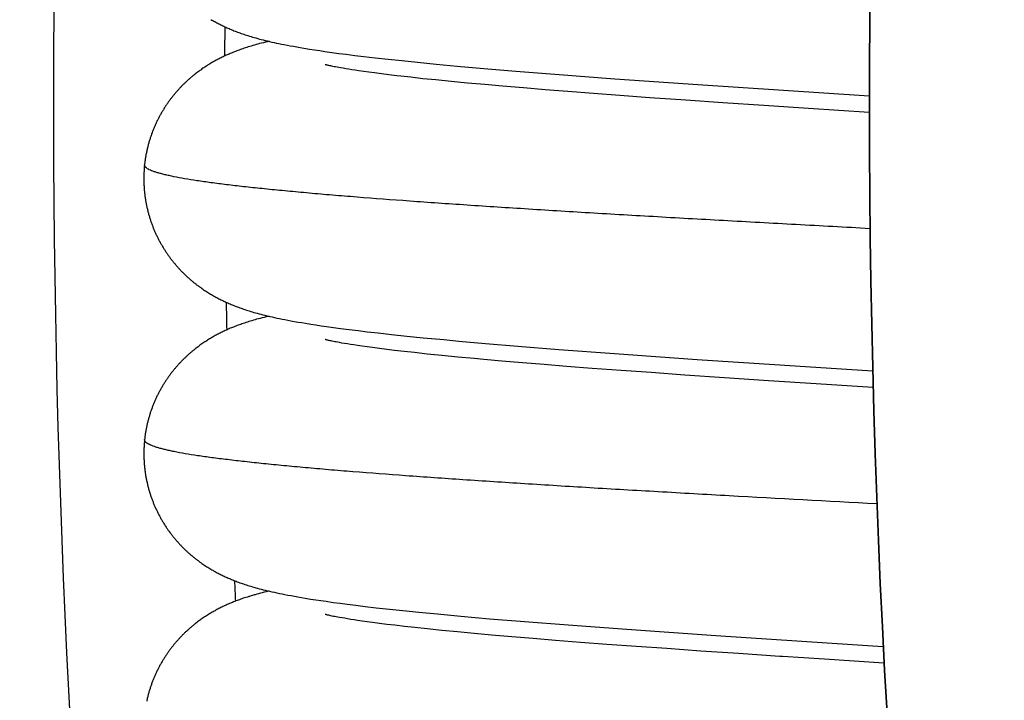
# Model space of a CAD drawing. Header units: millimetres. Extents: x 0 to 210, y 0 to 297.
# Tile 10 of 88: x 65.104 to 66.251, y 157.694 to 158.486. Entities that reach past the tile are written whole.
import ezdxf
from ezdxf.enums import TextEntityAlignment as Align

# ---------------------------------------------------------------- set-up
doc = ezdxf.new("R2010")
doc.units = ezdxf.units.MM
doc.header["$LTSCALE"] = 19.36
doc.layers.get('0').update_dxf_attribs({"linetype": 'CONTINUOUS'})
doc.layers.add('Z_DIM_2D', color=7, linetype='CONTINUOUS')
doc.styles.add('TEXTSTYLE_3', font='helveticaneueltw1g-ltcn.otf')
doc.styles.add('TEXTSTYLE_4', font='gdt', dxfattribs={"width": 0.7})
doc.dimstyles.new('DIMSTYLE_1', dxfattribs={"dimtxt": 2.1, "dimasz": 3.5, "dimexe": 1.5, "dimexo": 0, "dimtad": 1, "dimlfac": 5, "dimdsep": 46, "dimtxsty": 'TEXTSTYLE_3', "dimblk": '_FILLED', "dimblk1": '_FILLED', "dimblk2": '_FILLED', "dimcen": 0.09, "dimclrt": 5, "dimazin": 2, "dimtp": 0.3, "dimtm": 0.3, "dimtfac": 1, "dimtofl": 0, "dimtmove": 0, "dimatfit": 1, "dimldrblk": '_FILLED', "dimfxl": 0, "dimtolj": 1, "dimarcsym": 0})
doc.dimstyles.new('DIMSTYLE_2', dxfattribs={"dimtxt": 2.1, "dimasz": 3.5, "dimexe": 1.5, "dimexo": 0, "dimtad": 1, "dimlfac": 5, "dimdsep": 46, "dimtxsty": 'TEXTSTYLE_3', "dimblk": '_FILLED', "dimblk1": '_FILLED', "dimblk2": '_FILLED', "dimcen": 0.09, "dimclrt": 5, "dimazin": 2, "dimtp": 0.5, "dimtm": 0.5, "dimtfac": 1, "dimtofl": 0, "dimtmove": 0, "dimatfit": 1, "dimldrblk": '_FILLED', "dimfxl": 0, "dimtolj": 1, "dimarcsym": 0})

# ---------------------------------------------------------------- blocks, each defined once
blk = doc.blocks.new('_FILLED')
at = {"color": 0, "linetype": 'ByBlock'}
blk.add_solid([(0, 0), (-1, 0.125), (-1, -0.125)], dxfattribs=at)
blk = doc.blocks.new('*D2')
at = {"layer": 'Z_DIM_2D', "color": 2, "linetype": 'Continuous', "transparency": 16777216}
blk.add_line((74.1196, 163.4589), (61.6977, 178.6855), dxfattribs=at)
at = {"layer": 'Z_DIM_2D', "color": 2, "linetype": 'Continuous', "transparency": 16777216, "xscale": 3.5, "yscale": 3.5, "zscale": 3.5, "rotation": 309.2077408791}
blk.add_blockref('_FILLED', (74.1196, 163.4589), dxfattribs=at)
at = {"layer": 'Z_DIM_2D', "color": 5, "linetype": 'Continuous', "transparency": 16777216}
for s, style, p in [('n', 'TEXTSTYLE_4', (63.8745, 176.8478)), ('65.5', 'TEXTSTYLE_3', (66.9951, 173.0226))]:
    blk.add_text(s, height=2.1, rotation=-50.7923, dxfattribs=dict(at, style=style)).set_placement(p, align=Align.RIGHT)
blk = doc.blocks.new('*D3')
at = {"layer": 'Z_DIM_2D', "color": 2, "linetype": 'Continuous', "transparency": 16777216}
blk.add_line((65.5369, 168.6839), (54.9152, 177.2828), dxfattribs=at)
at = {"layer": 'Z_DIM_2D', "color": 2, "linetype": 'Continuous', "transparency": 16777216, "xscale": 3.5, "yscale": 3.5, "zscale": 3.5, "rotation": 321.0075964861}
blk.add_blockref('_FILLED', (65.5369, 168.6839), dxfattribs=at)
at = {"layer": 'Z_DIM_2D', "color": 5, "linetype": 'Continuous', "transparency": 16777216}
for s, style, p in [('n', 'TEXTSTYLE_4', (57.4218, 175.929)), ('163.7', 'TEXTSTYLE_3', (62.3549, 171.9353))]:
    blk.add_text(s, height=2.1, rotation=-38.9924, dxfattribs=dict(at, style=style)).set_placement(p, align=Align.RIGHT)

msp = doc.modelspace()

# ---------------------------------------------------------------- linework, layer by layer
at = {"color": 7, "linetype": 'Continuous'}
for p, q in [((65.3264, 158.4866), (65.3275, 158.4859)), ((65.3275, 158.4859), (65.3286, 158.4853)), ((65.3286, 158.4853), (65.3298, 158.4846)), ((65.3298, 158.4846), (65.3309, 158.484)), ((65.3309, 158.484), (65.3321, 158.4834)), ((65.3321, 158.4834), (65.3332, 158.4828)), ((65.3332, 158.4828), (65.3344, 158.4821)), ((65.3344, 158.4821), (65.3355, 158.4815)), ((65.3355, 158.4815), (65.3367, 158.4809)), ((65.3367, 158.4809), (65.3378, 158.4804)), ((65.3378, 158.4804), (65.339, 158.4798)), ((65.339, 158.4798), (65.3402, 158.4792)), ((65.3402, 158.4792), (65.3414, 158.4786)), ((65.3414, 158.4786), (65.3426, 158.4781)), ((65.3426, 158.4781), (65.3438, 158.4775)), ((65.3438, 158.4775), (65.345, 158.477)), ((65.345, 158.477), (65.3462, 158.4764)), ((65.3462, 158.4764), (65.3475, 158.4759)), ((65.3475, 158.4759), (65.3488, 158.4753)), ((65.3488, 158.4753), (65.35, 158.4748)), ((65.352, 158.474), (65.3533, 158.4735)), ((65.3533, 158.4735), (65.3546, 158.4729)), ((65.3546, 158.4729), (65.356, 158.4724)), ((65.356, 158.4724), (65.3574, 158.4719)), ((65.3574, 158.4719), (65.3588, 158.4714)), ((65.3588, 158.4714), (65.3602, 158.4709)), ((65.3602, 158.4709), (65.3617, 158.4703)), ((65.3617, 158.4703), (65.3632, 158.4698)), ((65.3632, 158.4698), (65.3648, 158.4693)), ((65.3648, 158.4693), (65.3664, 158.4688)), ((65.3664, 158.4688), (65.368, 158.4682)), ((65.368, 158.4682), (65.3696, 158.4677)), ((65.3696, 158.4677), (65.3714, 158.4672)), ((65.3714, 158.4672), (65.3732, 158.4666)), ((65.3732, 158.4666), (65.375, 158.4661)), ((65.375, 158.4661), (65.3769, 158.4655)), ((65.3769, 158.4655), (65.3789, 158.465)), ((65.3789, 158.465), (65.3809, 158.4644)), ((65.3809, 158.4644), (65.383, 158.4638)), ((65.383, 158.4638), (65.3851, 158.4633)), ((65.3851, 158.4633), (65.3874, 158.4627)), ((65.3874, 158.4627), (65.3897, 158.4621)), ((65.3897, 158.4621), (65.3921, 158.4615)), ((65.3593, 158.451), (65.3579, 158.4505)), ((65.3607, 158.4515), (65.3593, 158.451)), ((65.3621, 158.452), (65.3607, 158.4515)), ((65.3636, 158.4525), (65.3621, 158.452)), ((65.3651, 158.453), (65.3636, 158.4525)), ((65.3667, 158.4535), (65.3651, 158.453)), ((65.3683, 158.454), (65.3667, 158.4535)), ((65.37, 158.4546), (65.3683, 158.454)), ((65.3717, 158.4551), (65.37, 158.4546)), ((65.3734, 158.4556), (65.3717, 158.4551)), ((65.3753, 158.4562), (65.3734, 158.4556)), ((65.3771, 158.4567), (65.3753, 158.4562)), ((65.3791, 158.4573), (65.3771, 158.4567)), ((65.3811, 158.4578), (65.3791, 158.4573)), ((65.3832, 158.4584), (65.3811, 158.4578)), ((65.3853, 158.4589), (65.3832, 158.4584)), ((65.3876, 158.4595), (65.3853, 158.4589)), ((65.3899, 158.4601), (65.3876, 158.4595)), ((65.3923, 158.4607), (65.3899, 158.4601)), ((65.3921, 158.4615), (65.3947, 158.4609)), ((65.3941, 158.4611), (65.3923, 158.4607)), ((65.3947, 158.4609), (65.3973, 158.4603)), ((65.3973, 158.4603), (65.4, 158.4597)), ((65.4, 158.4597), (65.4028, 158.4591)), ((65.4028, 158.4591), (65.4057, 158.4585)), ((65.4057, 158.4585), (65.4087, 158.4579)), ((65.4087, 158.4579), (65.4119, 158.4573)), ((65.4119, 158.4573), (65.4153, 158.4566)), ((65.4153, 158.4566), (65.4188, 158.4559)), ((65.4188, 158.4559), (65.4225, 158.4553)), ((65.4225, 158.4553), (65.4264, 158.4546)), ((65.4264, 158.4546), (65.4304, 158.4539)), ((65.4304, 158.4539), (65.4347, 158.4532)), ((65.4347, 158.4532), (65.4411, 158.4521)), ((65.4411, 158.4521), (65.4472, 158.4512)), ((65.4472, 158.4512), (65.4533, 158.4503)), ((65.3326, 158.4391), (65.3315, 158.4385)), ((65.3337, 158.4397), (65.3326, 158.4391)), ((65.3348, 158.4403), (65.3337, 158.4397)), ((65.336, 158.4409), (65.3348, 158.4403)), ((65.3371, 158.4414), (65.336, 158.4409)), ((65.3382, 158.442), (65.3371, 158.4414)), ((65.3394, 158.4426), (65.3382, 158.442)), ((65.3405, 158.4431), (65.3394, 158.4426)), ((65.3417, 158.4437), (65.3405, 158.4431)), ((65.3428, 158.4442), (65.3417, 158.4437)), ((65.344, 158.4448), (65.3428, 158.4442)), ((65.3452, 158.4453), (65.344, 158.4448)), ((65.3464, 158.4458), (65.3452, 158.4453)), ((65.3476, 158.4463), (65.3464, 158.4458)), ((65.3488, 158.4469), (65.3476, 158.4463)), ((65.35, 158.4474), (65.3488, 158.4469)), ((65.3513, 158.4479), (65.35, 158.4474)), ((65.3526, 158.4484), (65.3513, 158.4479)), ((65.3539, 158.4489), (65.3526, 158.4484)), ((65.3552, 158.4494), (65.3539, 158.4489)), ((65.3565, 158.4499), (65.3552, 158.4494)), ((65.3579, 158.4505), (65.3565, 158.4499)), ((65.4533, 158.4503), (65.4593, 158.4494)), ((65.4593, 158.4494), (65.4674, 158.4482)), ((65.4674, 158.4482), (65.4755, 158.4471)), ((65.4755, 158.4471), (65.4838, 158.4461)), ((65.4838, 158.4461), (65.4942, 158.4447)), ((65.4942, 158.4447), (65.5047, 158.4435)), ((65.5047, 158.4435), (65.5176, 158.442)), ((65.5176, 158.442), (65.5329, 158.4403)), ((65.5329, 158.4403), (65.5487, 158.4386)), ((65.3149, 158.4281), (65.3137, 158.4273)), ((65.316, 158.4289), (65.3149, 158.4281)), ((65.3171, 158.4297), (65.316, 158.4289)), ((65.3182, 158.4304), (65.3171, 158.4297)), ((65.3193, 158.4312), (65.3182, 158.4304)), ((65.3204, 158.4319), (65.3193, 158.4312)), ((65.3215, 158.4326), (65.3204, 158.4319)), ((65.3226, 158.4333), (65.3215, 158.4326)), ((65.3238, 158.434), (65.3226, 158.4333)), ((65.3249, 158.4347), (65.3238, 158.434)), ((65.326, 158.4354), (65.3249, 158.4347)), ((65.3271, 158.436), (65.326, 158.4354)), ((65.3282, 158.4367), (65.3271, 158.436)), ((65.3293, 158.4373), (65.3282, 158.4367)), ((65.3304, 158.4379), (65.3293, 158.4373)), ((65.3315, 158.4385), (65.3304, 158.4379)), ((65.4597, 158.4339), (65.4596, 158.4339)), ((65.46, 158.4338), (65.4597, 158.4339)), ((65.4603, 158.4337), (65.46, 158.4338)), ((65.4615, 158.4334), (65.4609, 158.4336)), ((65.4622, 158.4333), (65.4615, 158.4334)), ((65.4629, 158.4331), (65.4622, 158.4333)), ((65.4638, 158.4329), (65.4629, 158.4331)), ((65.4648, 158.4327), (65.4638, 158.4329)), ((65.466, 158.4324), (65.4648, 158.4327)), ((65.4672, 158.4321), (65.466, 158.4324)), ((65.4686, 158.4319), (65.4672, 158.4321)), ((65.4701, 158.4316), (65.4686, 158.4319)), ((65.4717, 158.4313), (65.4701, 158.4316)), ((65.4735, 158.4309), (65.4717, 158.4313)), ((65.4754, 158.4306), (65.4735, 158.4309)), ((65.4774, 158.4302), (65.4754, 158.4306)), ((65.4804, 158.4297), (65.4774, 158.4302)), ((65.4835, 158.4292), (65.4804, 158.4297)), ((65.487, 158.4286), (65.4835, 158.4292)), ((65.4907, 158.428), (65.487, 158.4286)), ((65.4946, 158.4274), (65.4907, 158.428)), ((65.5487, 158.4386), (65.5672, 158.4367)), ((65.5672, 158.4367), (65.5886, 158.4346)), ((65.5886, 158.4346), (65.6133, 158.4323)), ((65.6133, 158.4323), (65.6442, 158.4296)), ((65.6442, 158.4296), (65.6817, 158.4265)), ((65.3104, 158.4248), (65.3092, 158.424)), ((65.3115, 158.4257), (65.3104, 158.4248)), ((65.3126, 158.4265), (65.3115, 158.4257)), ((65.3137, 158.4273), (65.3126, 158.4265)), ((65.4988, 158.4268), (65.4946, 158.4274)), ((65.5044, 158.426), (65.4988, 158.4268)), ((65.5104, 158.4251), (65.5044, 158.426)), ((65.5168, 158.4243), (65.5104, 158.4251)), ((65.525, 158.4232), (65.5168, 158.4243)), ((65.5337, 158.4221), (65.525, 158.4232)), ((65.5429, 158.421), (65.5337, 158.4221)), ((65.5477, 158.4205), (65.5429, 158.421)), ((65.5593, 158.4192), (65.5477, 158.4205)), ((65.5734, 158.4176), (65.5593, 158.4192)), ((65.5885, 158.4161), (65.5734, 158.4176)), ((65.6064, 158.4143), (65.5885, 158.4161)), ((65.6817, 158.4265), (65.732, 158.4225)), ((65.732, 158.4225), (65.797, 158.4176)), ((65.797, 158.4176), (65.8937, 158.4108)), ((65.6254, 158.4125), (65.6064, 158.4143)), ((65.6453, 158.4107), (65.6254, 158.4125)), ((65.6662, 158.4088), (65.6453, 158.4107)), ((65.6904, 158.4068), (65.6662, 158.4088)), ((65.7157, 158.4047), (65.6904, 158.4068)), ((65.742, 158.4026), (65.7157, 158.4047)), ((65.8937, 158.4108), (66.0931, 158.3978)), ((65.772, 158.4003), (65.742, 158.4026)), ((65.8029, 158.398), (65.772, 158.4003)), ((65.8376, 158.3955), (65.8029, 158.398)), ((65.8795, 158.3925), (65.8376, 158.3955)), ((65.9228, 158.3895), (65.8795, 158.3925)), ((65.9704, 158.3863), (65.9228, 158.3895)), ((66.0223, 158.3829), (65.9704, 158.3863)), ((66.0931, 158.3784), (66.0223, 158.3829)), ((65.3133, 158.1752), (65.3145, 158.1744)), ((65.3145, 158.1744), (65.3156, 158.1736)), ((65.3156, 158.1736), (65.3167, 158.1728)), ((65.3167, 158.1728), (65.3179, 158.172)), ((65.3179, 158.172), (65.319, 158.1712)), ((65.319, 158.1712), (65.3202, 158.1705)), ((65.3202, 158.1705), (65.3213, 158.1697)), ((65.3213, 158.1697), (65.3224, 158.169)), ((65.3224, 158.169), (65.3236, 158.1683)), ((65.3236, 158.1683), (65.3247, 158.1676)), ((65.3247, 158.1676), (65.3258, 158.1669)), ((65.3258, 158.1669), (65.327, 158.1663)), ((65.327, 158.1663), (65.3281, 158.1656)), ((65.3281, 158.1656), (65.3293, 158.1649)), ((65.331, 158.164), (65.3321, 158.1633)), ((65.3321, 158.1633), (65.3333, 158.1627)), ((65.3333, 158.1627), (65.3344, 158.1621)), ((65.3344, 158.1621), (65.3356, 158.1615)), ((65.3356, 158.1615), (65.3367, 158.1609)), ((65.3367, 158.1609), (65.3379, 158.1603)), ((65.3379, 158.1603), (65.3391, 158.1598)), ((65.3391, 158.1598), (65.3402, 158.1592)), ((65.3402, 158.1592), (65.3414, 158.1586)), ((65.3414, 158.1586), (65.3426, 158.1581)), ((65.3426, 158.1581), (65.3438, 158.1575)), ((65.3438, 158.1575), (65.345, 158.157)), ((65.345, 158.157), (65.3462, 158.1565)), ((65.3462, 158.1565), (65.3474, 158.1559)), ((65.3474, 158.1559), (65.3487, 158.1554)), ((65.3487, 158.1554), (65.35, 158.1548)), ((65.35, 158.1548), (65.3512, 158.1543)), ((65.3512, 158.1543), (65.3525, 158.1538)), ((65.3525, 158.1538), (65.3538, 158.1533)), ((65.3538, 158.1533), (65.3552, 158.1528)), ((65.3572, 158.152), (65.3586, 158.1515)), ((65.3586, 158.1515), (65.36, 158.1509)), ((65.36, 158.1509), (65.3615, 158.1504)), ((65.3615, 158.1504), (65.363, 158.1499)), ((65.363, 158.1499), (65.3645, 158.1494)), ((65.3645, 158.1494), (65.3661, 158.1489)), ((65.3661, 158.1489), (65.3677, 158.1483)), ((65.3677, 158.1483), (65.3693, 158.1478)), ((65.3693, 158.1478), (65.371, 158.1473)), ((65.371, 158.1473), (65.3728, 158.1467)), ((65.3728, 158.1467), (65.3746, 158.1462)), ((65.3746, 158.1462), (65.3765, 158.1456)), ((65.3765, 158.1456), (65.3784, 158.1451)), ((65.3784, 158.1451), (65.3804, 158.1445)), ((65.3804, 158.1445), (65.3825, 158.144)), ((65.3825, 158.144), (65.3846, 158.1434)), ((65.3846, 158.1434), (65.3868, 158.1429)), ((65.3868, 158.1429), (65.3891, 158.1423)), ((65.3891, 158.1423), (65.3915, 158.1417)), ((65.3915, 158.1417), (65.3939, 158.1411)), ((65.3555, 158.1296), (65.3542, 158.129)), ((65.3569, 158.1301), (65.3555, 158.1296)), ((65.3583, 158.1306), (65.3569, 158.1301)), ((65.3597, 158.1311), (65.3583, 158.1306)), ((65.3611, 158.1316), (65.3597, 158.1311)), ((65.3626, 158.1321), (65.3611, 158.1316)), ((65.3641, 158.1327), (65.3626, 158.1321)), ((65.3656, 158.1332), (65.3641, 158.1327)), ((65.3672, 158.1337), (65.3656, 158.1332)), ((65.3689, 158.1342), (65.3672, 158.1337)), ((65.3706, 158.1348), (65.3689, 158.1342)), ((65.3723, 158.1353), (65.3706, 158.1348)), ((65.3741, 158.1358), (65.3723, 158.1353)), ((65.3759, 158.1364), (65.3741, 158.1358)), ((65.3778, 158.1369), (65.3759, 158.1364)), ((65.3797, 158.1375), (65.3778, 158.1369)), ((65.3818, 158.138), (65.3797, 158.1375)), ((65.3839, 158.1386), (65.3818, 158.138)), ((65.386, 158.1391), (65.3839, 158.1386)), ((65.3883, 158.1397), (65.386, 158.1391)), ((65.3906, 158.1403), (65.3883, 158.1397)), ((65.3978, 158.1402), (65.4005, 158.1396)), ((65.4005, 158.1396), (65.4033, 158.139)), ((65.4033, 158.139), (65.4063, 158.1384)), ((65.4063, 158.1384), (65.4093, 158.1378)), ((65.4093, 158.1378), (65.4125, 158.1371)), ((65.4125, 158.1371), (65.4159, 158.1365)), ((65.4159, 158.1365), (65.4195, 158.1358)), ((65.4195, 158.1358), (65.4235, 158.1351)), ((65.4235, 158.1351), (65.4279, 158.1343)), ((65.4279, 158.1343), (65.4323, 158.1336)), ((65.4323, 158.1336), (65.4365, 158.1329)), ((65.4365, 158.1329), (65.4427, 158.1319)), ((65.4427, 158.1319), (65.4488, 158.1309)), ((65.4488, 158.1309), (65.4549, 158.13)), ((65.4549, 158.13), (65.461, 158.1291)), ((65.3315, 158.1185), (65.3303, 158.1179)), ((65.3326, 158.1191), (65.3315, 158.1185)), ((65.3337, 158.1197), (65.3326, 158.1191)), ((65.3349, 158.1203), (65.3337, 158.1197)), ((65.336, 158.1209), (65.3349, 158.1203)), ((65.3371, 158.1215), (65.336, 158.1209)), ((65.3383, 158.122), (65.3371, 158.1215)), ((65.3394, 158.1226), (65.3383, 158.122)), ((65.3406, 158.1232), (65.3394, 158.1226)), ((65.3418, 158.1237), (65.3406, 158.1232)), ((65.343, 158.1243), (65.3418, 158.1237)), ((65.3441, 158.1248), (65.343, 158.1243)), ((65.3454, 158.1254), (65.3441, 158.1248)), ((65.3466, 158.1259), (65.3454, 158.1254)), ((65.3478, 158.1264), (65.3466, 158.1259)), ((65.349, 158.127), (65.3478, 158.1264)), ((65.3503, 158.1275), (65.349, 158.127)), ((65.3516, 158.128), (65.3503, 158.1275)), ((65.3529, 158.1285), (65.3516, 158.128)), ((65.3542, 158.129), (65.3529, 158.1285)), ((65.461, 158.1291), (65.4691, 158.128)), ((65.4691, 158.128), (65.4772, 158.1269)), ((65.4772, 158.1269), (65.4875, 158.1256)), ((65.4875, 158.1256), (65.4979, 158.1243)), ((65.4979, 158.1243), (65.5084, 158.123)), ((65.5084, 158.123), (65.5213, 158.1216)), ((65.5213, 158.1216), (65.5367, 158.1199)), ((65.5367, 158.1199), (65.5548, 158.118)), ((65.5548, 158.118), (65.5736, 158.1161)), ((65.3126, 158.1065), (65.3115, 158.1056)), ((65.3137, 158.1073), (65.3126, 158.1065)), ((65.3148, 158.1081), (65.3137, 158.1073)), ((65.3159, 158.1088), (65.3148, 158.1081)), ((65.317, 158.1096), (65.3159, 158.1088)), ((65.3182, 158.1104), (65.317, 158.1096)), ((65.3193, 158.1111), (65.3182, 158.1104)), ((65.3204, 158.1118), (65.3193, 158.1111)), ((65.3215, 158.1126), (65.3204, 158.1118)), ((65.3226, 158.1133), (65.3215, 158.1126)), ((65.3237, 158.1139), (65.3226, 158.1133)), ((65.3248, 158.1146), (65.3237, 158.1139)), ((65.3259, 158.1153), (65.3248, 158.1146)), ((65.327, 158.116), (65.3259, 158.1153)), ((65.3281, 158.1166), (65.327, 158.116)), ((65.3292, 158.1172), (65.3281, 158.1166)), ((65.3303, 158.1179), (65.3292, 158.1172)), ((65.4596, 158.1139), (65.4595, 158.1139)), ((65.4597, 158.1139), (65.4596, 158.1139)), ((65.4598, 158.1138), (65.4597, 158.1139)), ((65.4599, 158.1138), (65.4598, 158.1138)), ((65.4603, 158.1137), (65.4599, 158.1138)), ((65.4607, 158.1136), (65.4603, 158.1137)), ((65.4612, 158.1135), (65.4607, 158.1136)), ((65.4618, 158.1133), (65.4612, 158.1135)), ((65.4625, 158.1132), (65.4618, 158.1133)), ((65.4633, 158.113), (65.4625, 158.1132)), ((65.4642, 158.1128), (65.4633, 158.113)), ((65.4653, 158.1125), (65.4642, 158.1128)), ((65.4665, 158.1123), (65.4653, 158.1125)), ((65.4677, 158.112), (65.4665, 158.1123)), ((65.4692, 158.1117), (65.4677, 158.112)), ((65.4707, 158.1114), (65.4692, 158.1117)), ((65.4724, 158.1111), (65.4707, 158.1114)), ((65.4742, 158.1108), (65.4724, 158.1111)), ((65.4762, 158.1104), (65.4742, 158.1108)), ((65.479, 158.1099), (65.4762, 158.1104)), ((65.4821, 158.1094), (65.479, 158.1099)), ((65.4855, 158.1088), (65.4821, 158.1094)), ((65.4891, 158.1083), (65.4855, 158.1088)), ((65.4929, 158.1077), (65.4891, 158.1083)), ((65.497, 158.107), (65.4929, 158.1077)), ((65.5025, 158.1062), (65.497, 158.107)), ((65.5736, 158.1161), (65.5978, 158.1138)), ((65.5978, 158.1138), (65.6153, 158.1122)), ((65.6153, 158.1122), (65.6463, 158.1094)), ((65.6463, 158.1094), (65.6839, 158.1063)), ((65.3103, 158.1048), (65.3092, 158.1039)), ((65.3115, 158.1056), (65.3103, 158.1048)), ((65.5084, 158.1054), (65.5025, 158.1062)), ((65.5147, 158.1046), (65.5084, 158.1054)), ((65.5227, 158.1035), (65.5147, 158.1046)), ((65.5313, 158.1024), (65.5227, 158.1035)), ((65.5404, 158.1013), (65.5313, 158.1024)), ((65.5517, 158.1), (65.5404, 158.1013)), ((65.5637, 158.0987), (65.5517, 158.1)), ((65.5782, 158.0971), (65.5637, 158.0987)), ((65.5955, 158.0954), (65.5782, 158.0971)), ((65.6139, 158.0936), (65.5955, 158.0954)), ((65.6839, 158.1063), (65.7317, 158.1025)), ((65.7317, 158.1025), (65.7965, 158.0976)), ((65.7965, 158.0976), (65.8928, 158.0909)), ((65.6332, 158.0918), (65.6139, 158.0936)), ((65.6444, 158.0908), (65.6332, 158.0918)), ((65.6652, 158.0889), (65.6444, 158.0908)), ((65.6894, 158.0869), (65.6652, 158.0889)), ((65.7146, 158.0848), (65.6894, 158.0869)), ((65.7407, 158.0827), (65.7146, 158.0848)), ((65.8928, 158.0909), (66.0969, 158.0775)), ((65.7705, 158.0804), (65.7407, 158.0827)), ((65.8042, 158.0779), (65.7705, 158.0804)), ((65.8392, 158.0754), (65.8042, 158.0779)), ((65.8783, 158.0726), (65.8392, 158.0754)), ((65.9248, 158.0694), (65.8783, 158.0726)), ((65.9758, 158.066), (65.9248, 158.0694)), ((66.0314, 158.0623), (65.9758, 158.066)), ((66.0974, 158.0581), (66.0314, 158.0623)), ((65.3126, 157.8557), (65.3137, 157.8549)), ((65.3137, 157.8549), (65.3149, 157.8541)), ((65.3149, 157.8541), (65.316, 157.8533)), ((65.316, 157.8533), (65.3171, 157.8525)), ((65.3171, 157.8525), (65.3183, 157.8517)), ((65.3183, 157.8517), (65.3194, 157.851)), ((65.3194, 157.851), (65.3206, 157.8502)), ((65.3206, 157.8502), (65.3217, 157.8495)), ((65.3217, 157.8495), (65.3228, 157.8488)), ((65.3228, 157.8488), (65.324, 157.8481)), ((65.324, 157.8481), (65.3251, 157.8474)), ((65.3251, 157.8474), (65.3262, 157.8467)), ((65.3262, 157.8467), (65.3273, 157.846)), ((65.3273, 157.846), (65.3285, 157.8454)), ((65.3285, 157.8454), (65.3296, 157.8447)), ((65.3296, 157.8447), (65.3308, 157.8441)), ((65.3308, 157.8441), (65.3319, 157.8435)), ((65.3319, 157.8435), (65.333, 157.8429)), ((65.3348, 157.8419), (65.3359, 157.8413)), ((65.3359, 157.8413), (65.3371, 157.8407)), ((65.3371, 157.8407), (65.3383, 157.8402)), ((65.3383, 157.8402), (65.3394, 157.8396)), ((65.3394, 157.8396), (65.3406, 157.839)), ((65.3406, 157.839), (65.3418, 157.8384)), ((65.3418, 157.8384), (65.343, 157.8379)), ((65.343, 157.8379), (65.3442, 157.8373)), ((65.3442, 157.8373), (65.3454, 157.8368)), ((65.3454, 157.8368), (65.3467, 157.8362)), ((65.3467, 157.8362), (65.3479, 157.8357)), ((65.3479, 157.8357), (65.3492, 157.8352)), ((65.3492, 157.8352), (65.3505, 157.8346)), ((65.3505, 157.8346), (65.3518, 157.8341)), ((65.3518, 157.8341), (65.3531, 157.8336)), ((65.3531, 157.8336), (65.3544, 157.833)), ((65.3544, 157.833), (65.3558, 157.8325)), ((65.3558, 157.8325), (65.3571, 157.832)), ((65.3571, 157.832), (65.3586, 157.8315)), ((65.3586, 157.8315), (65.36, 157.8309)), ((65.36, 157.8309), (65.3615, 157.8304)), ((65.3615, 157.8304), (65.363, 157.8299)), ((65.363, 157.8299), (65.3645, 157.8294)), ((65.3645, 157.8294), (65.3661, 157.8288)), ((65.3661, 157.8288), (65.3677, 157.8283)), ((65.3677, 157.8283), (65.3694, 157.8278)), ((65.3694, 157.8278), (65.3711, 157.8273)), ((65.3711, 157.8273), (65.3729, 157.8267)), ((65.3729, 157.8267), (65.3747, 157.8262)), ((65.3747, 157.8262), (65.3766, 157.8256)), ((65.3766, 157.8256), (65.3786, 157.825)), ((65.3786, 157.825), (65.3807, 157.8245)), ((65.3807, 157.8245), (65.3828, 157.8239)), ((65.3828, 157.8239), (65.3851, 157.8233)), ((65.3851, 157.8233), (65.3874, 157.8227)), ((65.3884, 157.8197), (65.3862, 157.8192)), ((65.3874, 157.8227), (65.3898, 157.8221)), ((65.3908, 157.8203), (65.3884, 157.8197)), ((65.3898, 157.8221), (65.3923, 157.8215)), ((65.3923, 157.8215), (65.3948, 157.8209)), ((65.3948, 157.8209), (65.3975, 157.8203)), ((65.3975, 157.8203), (65.4003, 157.8197)), ((65.3529, 157.8086), (65.3517, 157.808)), ((65.3543, 157.8091), (65.3529, 157.8086)), ((65.3556, 157.8096), (65.3543, 157.8091)), ((65.3569, 157.8101), (65.3556, 157.8096)), ((65.3583, 157.8106), (65.3569, 157.8101)), ((65.3597, 157.8111), (65.3583, 157.8106)), ((65.3611, 157.8116), (65.3597, 157.8111)), ((65.3626, 157.8121), (65.3611, 157.8116)), ((65.3641, 157.8127), (65.3626, 157.8121)), ((65.3656, 157.8132), (65.3641, 157.8127)), ((65.3672, 157.8137), (65.3656, 157.8132)), ((65.3689, 157.8142), (65.3672, 157.8137)), ((65.3732, 157.8155), (65.3714, 157.815)), ((65.375, 157.8161), (65.3732, 157.8155)), ((65.3798, 157.8175), (65.3778, 157.8169)), ((65.3818, 157.818), (65.3798, 157.8175)), ((65.384, 157.8186), (65.3818, 157.818)), ((65.3862, 157.8192), (65.384, 157.8186)), ((65.4003, 157.8197), (65.4032, 157.819)), ((65.4032, 157.819), (65.4062, 157.8184)), ((65.4062, 157.8184), (65.4093, 157.8178)), ((65.4093, 157.8178), (65.4126, 157.8171)), ((65.4126, 157.8171), (65.4161, 157.8164)), ((65.4161, 157.8164), (65.4198, 157.8158)), ((65.4198, 157.8158), (65.4237, 157.8151)), ((65.4237, 157.8151), (65.4277, 157.8143)), ((65.4277, 157.8143), (65.4319, 157.8136)), ((65.4319, 157.8136), (65.4361, 157.8129)), ((65.4361, 157.8129), (65.4424, 157.8119)), ((65.4424, 157.8119), (65.4486, 157.811)), ((65.4486, 157.811), (65.4546, 157.8101)), ((65.4546, 157.8101), (65.4606, 157.8092)), ((65.4606, 157.8092), (65.4687, 157.808)), ((65.329, 157.7971), (65.3279, 157.7965)), ((65.3301, 157.7977), (65.329, 157.7971)), ((65.3312, 157.7983), (65.3301, 157.7977)), ((65.3323, 157.7989), (65.3312, 157.7983)), ((65.3334, 157.7995), (65.3323, 157.7989)), ((65.3345, 157.8001), (65.3334, 157.7995)), ((65.3357, 157.8007), (65.3345, 157.8001)), ((65.3368, 157.8013), (65.3357, 157.8007)), ((65.3379, 157.8019), (65.3368, 157.8013)), ((65.3391, 157.8024), (65.3379, 157.8019)), ((65.3402, 157.803), (65.3391, 157.8024)), ((65.3431, 157.8043), (65.3419, 157.8038)), ((65.3443, 157.8049), (65.3431, 157.8043)), ((65.3455, 157.8054), (65.3443, 157.8049)), ((65.3467, 157.8059), (65.3455, 157.8054)), ((65.3479, 157.8065), (65.3467, 157.8059)), ((65.3491, 157.807), (65.3479, 157.8065)), ((65.3504, 157.8075), (65.3491, 157.807)), ((65.3517, 157.808), (65.3504, 157.8075)), ((65.4687, 157.808), (65.4768, 157.807)), ((65.4768, 157.807), (65.485, 157.8059)), ((65.485, 157.8059), (65.4954, 157.8046)), ((65.4954, 157.8046), (65.506, 157.8033)), ((65.506, 157.8033), (65.5189, 157.8018)), ((65.5189, 157.8018), (65.5343, 157.8001)), ((65.5343, 157.8001), (65.5501, 157.7984)), ((65.5501, 157.7984), (65.5687, 157.7966)), ((65.3119, 157.786), (65.3108, 157.7852)), ((65.313, 157.7868), (65.3119, 157.786)), ((65.3141, 157.7876), (65.313, 157.7868)), ((65.3152, 157.7884), (65.3141, 157.7876)), ((65.3164, 157.7892), (65.3152, 157.7884)), ((65.3175, 157.7899), (65.3164, 157.7892)), ((65.3202, 157.7917), (65.3191, 157.791)), ((65.3213, 157.7924), (65.3202, 157.7917)), ((65.3224, 157.7931), (65.3213, 157.7924)), ((65.3235, 157.7938), (65.3224, 157.7931)), ((65.3246, 157.7945), (65.3235, 157.7938)), ((65.3257, 157.7952), (65.3246, 157.7945)), ((65.3268, 157.7958), (65.3257, 157.7952)), ((65.3279, 157.7965), (65.3268, 157.7958)), ((65.4596, 157.7939), (65.4595, 157.7939)), ((65.4598, 157.7939), (65.4596, 157.7939)), ((65.4601, 157.7938), (65.4598, 157.7939)), ((65.4605, 157.7937), (65.4601, 157.7938)), ((65.4609, 157.7936), (65.4605, 157.7937)), ((65.4615, 157.7934), (65.4609, 157.7936)), ((65.4622, 157.7932), (65.4615, 157.7934)), ((65.463, 157.7931), (65.4622, 157.7932)), ((65.4639, 157.7929), (65.463, 157.7931)), ((65.4649, 157.7926), (65.4639, 157.7929)), ((65.4661, 157.7924), (65.4649, 157.7926)), ((65.4673, 157.7921), (65.4661, 157.7924)), ((65.4708, 157.7914), (65.4692, 157.7917)), ((65.4725, 157.7911), (65.4708, 157.7914)), ((65.4743, 157.7908), (65.4725, 157.7911)), ((65.4763, 157.7904), (65.4743, 157.7908)), ((65.4792, 157.7899), (65.4763, 157.7904)), ((65.4823, 157.7894), (65.4792, 157.7899)), ((65.4856, 157.7888), (65.4823, 157.7894)), ((65.4892, 157.7882), (65.4856, 157.7888)), ((65.4931, 157.7876), (65.4892, 157.7882)), ((65.4972, 157.787), (65.4931, 157.7876)), ((65.5027, 157.7862), (65.4972, 157.787)), ((65.5085, 157.7854), (65.5027, 157.7862)), ((65.5148, 157.7845), (65.5085, 157.7854)), ((65.5687, 157.7966), (65.5902, 157.7945)), ((65.5902, 157.7945), (65.6175, 157.792)), ((65.6175, 157.792), (65.6511, 157.789)), ((65.6511, 157.789), (65.6916, 157.7857)), ((65.6916, 157.7857), (65.7424, 157.7817)), ((65.3097, 157.7843), (65.3086, 157.7834)), ((65.3108, 157.7852), (65.3097, 157.7843)), ((65.5229, 157.7835), (65.5148, 157.7845)), ((65.5315, 157.7824), (65.5229, 157.7835)), ((65.5406, 157.7813), (65.5315, 157.7824)), ((65.5519, 157.78), (65.5406, 157.7813)), ((65.5638, 157.7787), (65.5519, 157.78)), ((65.5782, 157.7771), (65.5638, 157.7787)), ((65.5954, 157.7754), (65.5782, 157.7771)), ((65.6137, 157.7736), (65.5954, 157.7754)), ((65.7424, 157.7817), (65.8107, 157.7766)), ((65.8107, 157.7766), (65.9146, 157.7694)), ((65.6331, 157.7718), (65.6137, 157.7736)), ((65.6534, 157.7699), (65.6331, 157.7718)), ((65.6771, 157.7679), (65.6534, 157.7699)), ((65.7018, 157.7658), (65.6771, 157.7679)), ((65.7276, 157.7637), (65.7018, 157.7658)), ((65.757, 157.7614), (65.7276, 157.7637)), ((65.9146, 157.7694), (66.1092, 157.7567)), ((65.7876, 157.7591), (65.757, 157.7614)), ((65.822, 157.7566), (65.7876, 157.7591)), ((65.8575, 157.7541), (65.822, 157.7566)), ((65.897, 157.7513), (65.8575, 157.7541)), ((65.9408, 157.7483), (65.897, 157.7513)), ((65.9889, 157.7451), (65.9408, 157.7483)), ((66.1103, 157.7373), (66.0412, 157.7417))]:
    msp.add_line(p, q, dxfattribs=at)
for points in [[(65.35, 158.4748), (65.3507, 158.4745), (65.352, 158.474)], [(65.4596, 158.4339), (65.4595, 158.4339), (65.4595, 158.4339)], [(65.4609, 158.4336), (65.4605, 158.4337), (65.4603, 158.4337)], [(65.3092, 158.424), (65.3087, 158.4235), (65.3081, 158.4231), (65.3075, 158.4226), (65.307, 158.4222), (65.3064, 158.4217), (65.3058, 158.4213), (65.3052, 158.4208), (65.3047, 158.4203), (65.3041, 158.4198), (65.3035, 158.4193), (65.3029, 158.4188), (65.3024, 158.4183), (65.3018, 158.4178), (65.3012, 158.4173), (65.3006, 158.4168), (65.3, 158.4163), (65.2994, 158.4158), (65.2989, 158.4152), (65.2983, 158.4147), (65.2977, 158.4141), (65.2971, 158.4136), (65.2965, 158.413), (65.2959, 158.4125), (65.2953, 158.4119), (65.2947, 158.4113), (65.2941, 158.4107), (65.2935, 158.4101), (65.2929, 158.4095), (65.2923, 158.4089), (65.2917, 158.4083), (65.2911, 158.4076), (65.2905, 158.407), (65.2899, 158.4064), (65.2893, 158.4057), (65.2887, 158.4051), (65.2881, 158.4044), (65.2875, 158.4038), (65.287, 158.4031), (65.2864, 158.4024), (65.2858, 158.4018), (65.2852, 158.4011), (65.2846, 158.4004), (65.284, 158.3997), (65.2835, 158.399), (65.2829, 158.3983), (65.2823, 158.3976), (65.2817, 158.3969), (65.2812, 158.3962), (65.2806, 158.3954), (65.2801, 158.3947), (65.2795, 158.394), (65.2789, 158.3932), (65.2784, 158.3925), (65.2778, 158.3917), (65.2773, 158.391), (65.2767, 158.3902), (65.2762, 158.3894), (65.2757, 158.3887), (65.2751, 158.3879), (65.2746, 158.3871), (65.2741, 158.3863), (65.2735, 158.3855), (65.273, 158.3847), (65.2725, 158.3839), (65.272, 158.3831), (65.2715, 158.3823), (65.271, 158.3815), (65.2705, 158.3807), (65.27, 158.3799), (65.2695, 158.379), (65.269, 158.3782), (65.2685, 158.3774), (65.2681, 158.3765), (65.2676, 158.3757), (65.2671, 158.3748), (65.2667, 158.374), (65.2662, 158.3731), (65.2657, 158.3723), (65.2653, 158.3714), (65.2648, 158.3705), (65.2644, 158.3696), (65.264, 158.3688), (65.2635, 158.3679), (65.2631, 158.367), (65.2627, 158.3661), (65.2623, 158.3652), (65.2619, 158.3643), (65.2615, 158.3634), (65.2611, 158.3625), (65.2607, 158.3616), (65.2603, 158.3607), (65.2599, 158.3598), (65.2595, 158.3589), (65.2592, 158.358), (65.2588, 158.357), (65.2585, 158.3561), (65.2581, 158.3552), (65.2578, 158.3543), (65.2574, 158.3533), (65.2571, 158.3524), (65.2567, 158.3514), (65.2564, 158.3505), (65.2561, 158.3496), (65.2558, 158.3486), (65.2555, 158.3477), (65.2552, 158.3467), (65.2549, 158.3458), (65.2546, 158.3448), (65.2543, 158.3438), (65.254, 158.3429), (65.2538, 158.3419), (65.2535, 158.341), (65.2533, 158.34), (65.253, 158.339), (65.2528, 158.3381), (65.2525, 158.3371), (65.2523, 158.3361), (65.2521, 158.3351), (65.2519, 158.3342), (65.2516, 158.3332), (65.2514, 158.3322), (65.2512, 158.3312), (65.251, 158.3302), (65.2508, 158.3292), (65.2507, 158.3283), (65.2505, 158.3273), (65.2503, 158.3263), (65.2502, 158.3253), (65.25, 158.3243), (65.2499, 158.3233), (65.2497, 158.3223), (65.2496, 158.3213), (65.2495, 158.3203), (65.2493, 158.3194), (65.2492, 158.3184), (65.2491, 158.3175)], [(65.2491, 158.3175), (65.249, 158.3166), (65.2489, 158.3156), (65.2488, 158.3146), (65.2488, 158.3136), (65.2487, 158.3126), (65.2486, 158.3116), (65.2485, 158.3106), (65.2485, 158.3096), (65.2484, 158.3086), (65.2484, 158.3076), (65.2483, 158.3066), (65.2483, 158.3056), (65.2483, 158.3046), (65.2483, 158.3036), (65.2482, 158.3026), (65.2482, 158.3016), (65.2482, 158.3006), (65.2482, 158.2995), (65.2483, 158.2985), (65.2483, 158.2975), (65.2483, 158.2965), (65.2483, 158.2955), (65.2484, 158.2945), (65.2484, 158.2935), (65.2485, 158.2925), (65.2485, 158.2915), (65.2486, 158.2905), (65.2487, 158.2895), (65.2488, 158.2885), (65.2488, 158.2875), (65.2489, 158.2865), (65.249, 158.2855), (65.2491, 158.2845), (65.2493, 158.2835), (65.2494, 158.2825), (65.2495, 158.2815), (65.2496, 158.2805), (65.2498, 158.2795), (65.2499, 158.2785), (65.2501, 158.2775), (65.2502, 158.2765), (65.2504, 158.2756), (65.2506, 158.2746), (65.2507, 158.2736), (65.2509, 158.2726), (65.2511, 158.2716), (65.2513, 158.2706), (65.2515, 158.2696), (65.2517, 158.2687), (65.2519, 158.2677), (65.2521, 158.2667), (65.2524, 158.2657), (65.2526, 158.2648), (65.2529, 158.2638), (65.2531, 158.2628), (65.2534, 158.2619), (65.2536, 158.2609), (65.2539, 158.2599), (65.2541, 158.259), (65.2544, 158.258), (65.2547, 158.257), (65.255, 158.2561), (65.2553, 158.2551), (65.2556, 158.2542), (65.2559, 158.2532), (65.2562, 158.2523), (65.2565, 158.2514), (65.2569, 158.2504), (65.2572, 158.2495), (65.2575, 158.2485), (65.2579, 158.2476), (65.2582, 158.2467), (65.2586, 158.2458), (65.2589, 158.2448), (65.2593, 158.2439), (65.2597, 158.243), (65.2601, 158.2421), (65.2604, 158.2412), (65.2608, 158.2403), (65.2612, 158.2394), (65.2616, 158.2385), (65.262, 158.2376), (65.2624, 158.2367), (65.2628, 158.2358), (65.2633, 158.2349), (65.2637, 158.234), (65.2641, 158.2331), (65.2646, 158.2323), (65.265, 158.2314), (65.2654, 158.2305), (65.2659, 158.2296), (65.2663, 158.2288), (65.2668, 158.2279), (65.2673, 158.2271), (65.2677, 158.2262), (65.2682, 158.2254), (65.2687, 158.2245), (65.2692, 158.2237), (65.2697, 158.2229), (65.2702, 158.2221), (65.2707, 158.2212), (65.2712, 158.2204), (65.2717, 158.2196), (65.2722, 158.2188), (65.2727, 158.218), (65.2732, 158.2172), (65.2737, 158.2164), (65.2742, 158.2156), (65.2748, 158.2148), (65.2753, 158.214), (65.2758, 158.2133), (65.2764, 158.2125), (65.2769, 158.2117), (65.2775, 158.211), (65.278, 158.2102), (65.2786, 158.2095), (65.2791, 158.2087), (65.2797, 158.208), (65.2802, 158.2073), (65.2808, 158.2065), (65.2814, 158.2058), (65.2819, 158.2051), (65.2825, 158.2044), (65.2831, 158.2037), (65.2836, 158.203), (65.2842, 158.2023), (65.2848, 158.2016), (65.2854, 158.2009), (65.286, 158.2002), (65.2866, 158.1995), (65.2871, 158.1989), (65.2877, 158.1982), (65.2883, 158.1976), (65.2889, 158.1969), (65.2895, 158.1963), (65.2901, 158.1956), (65.2907, 158.195), (65.2913, 158.1944), (65.2919, 158.1937), (65.2925, 158.1931), (65.2931, 158.1925), (65.2937, 158.1919), (65.2943, 158.1913), (65.2949, 158.1907), (65.2955, 158.1901), (65.2961, 158.1895), (65.2967, 158.189), (65.2973, 158.1884), (65.2979, 158.1878), (65.2985, 158.1872), (65.2991, 158.1867), (65.2997, 158.1861), (65.3003, 158.1856), (65.3009, 158.1851), (65.3015, 158.1846), (65.3021, 158.184), (65.3027, 158.1835), (65.3033, 158.183), (65.3039, 158.1825), (65.3045, 158.182), (65.3051, 158.1815), (65.3057, 158.181), (65.3063, 158.1805), (65.3069, 158.1801), (65.3075, 158.1796), (65.3081, 158.1791), (65.3087, 158.1787), (65.3092, 158.1782), (65.3098, 158.1778), (65.3104, 158.1773), (65.311, 158.1769), (65.3116, 158.1765), (65.3122, 158.176), (65.3133, 158.1752)], [(65.3293, 158.1649), (65.3298, 158.1646), (65.331, 158.164)], [(65.3552, 158.1528), (65.3558, 158.1525), (65.3572, 158.152)], [(65.3941, 158.1411), (65.3931, 158.1409), (65.3906, 158.1403)], [(65.3939, 158.1411), (65.3952, 158.1408), (65.3978, 158.1402)], [(65.3092, 158.1039), (65.3086, 158.1035), (65.3081, 158.103), (65.3075, 158.1026), (65.3069, 158.1021), (65.3064, 158.1017), (65.3058, 158.1012), (65.3052, 158.1007), (65.3047, 158.1003), (65.3041, 158.0998), (65.3035, 158.0993), (65.3029, 158.0988), (65.3023, 158.0983), (65.3018, 158.0978), (65.3012, 158.0973), (65.3006, 158.0968), (65.3, 158.0963), (65.2994, 158.0957), (65.2989, 158.0952), (65.2983, 158.0947), (65.2977, 158.0941), (65.2971, 158.0936), (65.2965, 158.093), (65.2959, 158.0924), (65.2953, 158.0919), (65.2947, 158.0913), (65.2941, 158.0907), (65.2935, 158.0901), (65.2929, 158.0895), (65.2923, 158.0889), (65.2917, 158.0883), (65.2912, 158.0876), (65.2906, 158.087), (65.29, 158.0864), (65.2894, 158.0857), (65.2888, 158.0851), (65.2882, 158.0844), (65.2876, 158.0838), (65.287, 158.0831), (65.2864, 158.0824), (65.2858, 158.0818), (65.2852, 158.0811), (65.2847, 158.0804), (65.2841, 158.0797), (65.2835, 158.079), (65.2829, 158.0783), (65.2824, 158.0776), (65.2818, 158.0769), (65.2812, 158.0762), (65.2807, 158.0754), (65.2801, 158.0747), (65.2795, 158.074), (65.279, 158.0732), (65.2784, 158.0725), (65.2779, 158.0717), (65.2773, 158.071), (65.2768, 158.0702), (65.2763, 158.0695), (65.2757, 158.0687), (65.2752, 158.0679), (65.2746, 158.0671), (65.2741, 158.0663), (65.2736, 158.0655), (65.2731, 158.0647), (65.2726, 158.0639), (65.2721, 158.0631), (65.2715, 158.0623), (65.271, 158.0615), (65.2705, 158.0607), (65.27, 158.0599), (65.2696, 158.059), (65.2691, 158.0582), (65.2686, 158.0574), (65.2681, 158.0565), (65.2676, 158.0557), (65.2672, 158.0548), (65.2667, 158.054), (65.2662, 158.0531), (65.2658, 158.0523), (65.2653, 158.0514), (65.2649, 158.0505), (65.2645, 158.0497), (65.264, 158.0488), (65.2636, 158.0479), (65.2632, 158.047), (65.2627, 158.0461), (65.2623, 158.0452), (65.2619, 158.0443), (65.2615, 158.0434), (65.2611, 158.0425), (65.2607, 158.0416), (65.2603, 158.0407), (65.26, 158.0398), (65.2596, 158.0389), (65.2592, 158.038), (65.2589, 158.037), (65.2585, 158.0361), (65.2581, 158.0352), (65.2578, 158.0343), (65.2575, 158.0333), (65.2571, 158.0324), (65.2568, 158.0315), (65.2565, 158.0305), (65.2562, 158.0296), (65.2558, 158.0286), (65.2555, 158.0277), (65.2552, 158.0267), (65.2549, 158.0258), (65.2547, 158.0248), (65.2544, 158.0238), (65.2541, 158.0229), (65.2538, 158.0219), (65.2536, 158.021), (65.2533, 158.02), (65.2531, 158.019), (65.2528, 158.0181), (65.2526, 158.0171), (65.2523, 158.0161), (65.2521, 158.0151), (65.2519, 158.0142), (65.2517, 158.0132), (65.2515, 158.0122), (65.2513, 158.0112), (65.2511, 158.0102), (65.2509, 158.0092), (65.2507, 158.0083), (65.2505, 158.0073), (65.2504, 158.0063), (65.2502, 158.0053), (65.25, 158.0043), (65.2499, 158.0033), (65.2498, 158.0023), (65.2496, 158.0013), (65.2495, 158.0003), (65.2494, 157.9994), (65.2493, 157.9984), (65.2492, 157.9975)], [(65.2492, 157.9975), (65.2491, 157.9966), (65.249, 157.9956), (65.2489, 157.9946), (65.2488, 157.9936), (65.2487, 157.9926), (65.2486, 157.9916), (65.2486, 157.9906), (65.2485, 157.9896), (65.2485, 157.9886), (65.2484, 157.9876), (65.2484, 157.9866), (65.2483, 157.9856), (65.2483, 157.9846), (65.2483, 157.9836), (65.2483, 157.9826), (65.2483, 157.9816), (65.2483, 157.9806), (65.2483, 157.9795), (65.2483, 157.9785), (65.2483, 157.9775), (65.2484, 157.9765), (65.2484, 157.9755), (65.2484, 157.9745), (65.2485, 157.9735), (65.2485, 157.9725), (65.2486, 157.9715), (65.2486, 157.9705), (65.2487, 157.9695), (65.2488, 157.9685), (65.2489, 157.9675), (65.249, 157.9665), (65.2491, 157.9655), (65.2492, 157.9645), (65.2493, 157.9635), (65.2494, 157.9625), (65.2495, 157.9615), (65.2497, 157.9605), (65.2498, 157.9595), (65.2499, 157.9585), (65.2501, 157.9575), (65.2503, 157.9566), (65.2504, 157.9556), (65.2506, 157.9546), (65.2508, 157.9536), (65.251, 157.9526), (65.2511, 157.9516), (65.2513, 157.9506), (65.2515, 157.9497), (65.2517, 157.9487), (65.252, 157.9477), (65.2522, 157.9467), (65.2524, 157.9458), (65.2526, 157.9448), (65.2529, 157.9438), (65.2531, 157.9428), (65.2534, 157.9419), (65.2536, 157.9409), (65.2539, 157.9399), (65.2542, 157.939), (65.2545, 157.938), (65.2547, 157.9371), (65.255, 157.9361), (65.2553, 157.9352), (65.2556, 157.9342), (65.2559, 157.9333), (65.2562, 157.9323), (65.2566, 157.9314), (65.2569, 157.9304), (65.2572, 157.9295), (65.2576, 157.9286), (65.2579, 157.9276), (65.2582, 157.9267), (65.2586, 157.9258), (65.259, 157.9249), (65.2593, 157.9239), (65.2597, 157.923), (65.2601, 157.9221), (65.2605, 157.9212), (65.2608, 157.9203), (65.2612, 157.9194), (65.2616, 157.9185), (65.262, 157.9176), (65.2624, 157.9167), (65.2629, 157.9158), (65.2633, 157.9149), (65.2637, 157.914), (65.2641, 157.9132), (65.2646, 157.9123), (65.265, 157.9114), (65.2655, 157.9105), (65.2659, 157.9097), (65.2664, 157.9088), (65.2668, 157.908), (65.2673, 157.9071), (65.2678, 157.9063), (65.2682, 157.9054), (65.2687, 157.9046), (65.2692, 157.9038), (65.2697, 157.9029), (65.2702, 157.9021), (65.2707, 157.9013), (65.2712, 157.9005), (65.2717, 157.8997), (65.2722, 157.8988), (65.2727, 157.898), (65.2732, 157.8972), (65.2737, 157.8965), (65.2742, 157.8957), (65.2748, 157.8949), (65.2753, 157.8941), (65.2758, 157.8933), (65.2764, 157.8926), (65.2769, 157.8918), (65.2774, 157.891), (65.278, 157.8903), (65.2785, 157.8895), (65.2791, 157.8888), (65.2797, 157.8881), (65.2802, 157.8873), (65.2808, 157.8866), (65.2813, 157.8859), (65.2819, 157.8852), (65.2825, 157.8844), (65.283, 157.8837), (65.2836, 157.883), (65.2842, 157.8823), (65.2848, 157.8817), (65.2853, 157.881), (65.2859, 157.8803), (65.2865, 157.8796), (65.2871, 157.879), (65.2877, 157.8783), (65.2883, 157.8776), (65.2889, 157.877), (65.2894, 157.8764), (65.29, 157.8757), (65.2906, 157.8751), (65.2912, 157.8745), (65.2918, 157.8738), (65.2924, 157.8732), (65.293, 157.8726), (65.2936, 157.872), (65.2942, 157.8714), (65.2948, 157.8708), (65.2954, 157.8702), (65.296, 157.8696), (65.2966, 157.8691), (65.2972, 157.8685), (65.2978, 157.8679), (65.2985, 157.8673), (65.2991, 157.8668), (65.2997, 157.8662), (65.3003, 157.8657), (65.3008, 157.8652), (65.3014, 157.8647), (65.302, 157.8641), (65.3026, 157.8636), (65.3032, 157.8631), (65.3038, 157.8626), (65.3044, 157.8621), (65.305, 157.8616), (65.3056, 157.8611), (65.3062, 157.8606), (65.3068, 157.8602), (65.3074, 157.8597), (65.3079, 157.8592), (65.3085, 157.8588), (65.3091, 157.8583), (65.3097, 157.8579), (65.3103, 157.8574), (65.3109, 157.857), (65.3114, 157.8566), (65.3126, 157.8557)], [(65.333, 157.8429), (65.3336, 157.8425), (65.3348, 157.8419)], [(65.3941, 157.8211), (65.3933, 157.8209), (65.3908, 157.8203)], [(65.3714, 157.815), (65.3705, 157.8147), (65.3689, 157.8142)], [(65.3778, 157.8169), (65.3769, 157.8166), (65.375, 157.8161)], [(65.3419, 157.8038), (65.3414, 157.8035), (65.3402, 157.803)], [(65.3191, 157.791), (65.3186, 157.7907), (65.3175, 157.7899)], [(65.4595, 157.7939), (65.4594, 157.7939), (65.4594, 157.794)], [(65.4692, 157.7917), (65.4678, 157.792), (65.4673, 157.7921)], [(65.3086, 157.7834), (65.308, 157.783), (65.3074, 157.7825), (65.3069, 157.7821), (65.3063, 157.7816), (65.3057, 157.7812), (65.3052, 157.7807), (65.3046, 157.7802), (65.304, 157.7798), (65.3035, 157.7793), (65.3029, 157.7788), (65.3023, 157.7783), (65.3017, 157.7778), (65.3011, 157.7773), (65.3006, 157.7768), (65.3, 157.7762), (65.2994, 157.7757), (65.2988, 157.7752), (65.2982, 157.7746), (65.2976, 157.7741), (65.297, 157.7735), (65.2964, 157.773), (65.2958, 157.7724), (65.2952, 157.7718), (65.2947, 157.7712), (65.2941, 157.7706), (65.2935, 157.77), (65.2929, 157.7694), (65.2923, 157.7688), (65.2917, 157.7682), (65.2911, 157.7676), (65.2905, 157.7669), (65.2899, 157.7663), (65.2893, 157.7657), (65.2887, 157.765), (65.2881, 157.7644), (65.2875, 157.7637), (65.2869, 157.763), (65.2863, 157.7624), (65.2857, 157.7617), (65.2852, 157.761), (65.2846, 157.7603), (65.284, 157.7596), (65.2834, 157.7589), (65.2828, 157.7582), (65.2823, 157.7575), (65.2817, 157.7568), (65.2811, 157.7561), (65.2806, 157.7554), (65.28, 157.7546), (65.2794, 157.7539), (65.2789, 157.7532), (65.2783, 157.7524), (65.2778, 157.7517), (65.2772, 157.7509), (65.2767, 157.7501), (65.2762, 157.7494), (65.2756, 157.7486), (65.2751, 157.7478), (65.2746, 157.747), (65.274, 157.7463), (65.2735, 157.7455), (65.273, 157.7447), (65.2725, 157.7439), (65.272, 157.7431), (65.2715, 157.7423), (65.271, 157.7414), (65.2705, 157.7406), (65.27, 157.7398), (65.2695, 157.739), (65.269, 157.7381), (65.2685, 157.7373), (65.268, 157.7365), (65.2676, 157.7356), (65.2671, 157.7348), (65.2666, 157.7339), (65.2662, 157.733), (65.2657, 157.7322), (65.2653, 157.7313), (65.2648, 157.7305), (65.2644, 157.7296), (65.2639, 157.7287), (65.2635, 157.7278), (65.2631, 157.7269), (65.2627, 157.726), (65.2623, 157.7252), (65.2619, 157.7243), (65.2615, 157.7234), (65.2611, 157.7225), (65.2607, 157.7216), (65.2603, 157.7206), (65.2599, 157.7197), (65.2595, 157.7188), (65.2592, 157.7179), (65.2588, 157.717), (65.2584, 157.7161), (65.2581, 157.7151), (65.2577, 157.7142), (65.2574, 157.7133), (65.2571, 157.7123), (65.2567, 157.7114), (65.2564, 157.7105), (65.2561, 157.7095), (65.2558, 157.7086), (65.2555, 157.7076), (65.2552, 157.7067), (65.2549, 157.7057), (65.2546, 157.7048), (65.2543, 157.7038), (65.254, 157.7028), (65.2538, 157.7019), (65.2535, 157.7009), (65.2533, 157.7), (65.253, 157.699), (65.2528, 157.698), (65.2525, 157.6971), (65.2523, 157.6961), (65.2521, 157.6951), (65.2518, 157.6941), (65.2516, 157.6931)], [(66.0412, 157.7417), (65.9922, 157.7449), (65.9889, 157.7451)]]:
    msp.add_lwpolyline(points, dxfattribs=at)
at = {"color": 6, "linetype": 'Continuous'}
msp.add_arc((78.2601, 158.3836), 12.167, 172.40588, 187.59412, dxfattribs=at)
at = {"color": 9, "linetype": 'Continuous'}
for radius, start, end in [(12.1666, 172.40588, 187.59412), (13.1171, 174.1572, 186.4115), (12.9179, 179.58085, 179.73215), (12.9179, 181.0035, 181.14661), (12.9179, 182.44179, 182.54787)]:
    msp.add_arc((78.2601, 158.3836), radius, start, end, dxfattribs=at)
for points, knots in [([(66.0939, 158.243), (66.0652, 158.2446), (66.0084, 158.2477), (65.9242, 158.2523), (65.8424, 158.2569), (65.7636, 158.2615), (65.6885, 158.2662), (65.6176, 158.2708), (65.5516, 158.2754), (65.4999, 158.2794), (65.4614, 158.2825), (65.4349, 158.2849), (65.4099, 158.2872), (65.3866, 158.2895), (65.365, 158.2918), (65.3451, 158.2941), (65.327, 158.2964), (65.3108, 158.2987), (65.2964, 158.301), (65.2856, 158.303), (65.2779, 158.3047), (65.2728, 158.3058), (65.2683, 158.307), (65.2642, 158.3081), (65.2606, 158.3093), (65.2574, 158.3104), (65.2548, 158.3116), (65.2527, 158.3127), (65.2513, 158.3138), (65.2504, 158.3146), (65.2497, 158.3153), (65.2493, 158.3161), (65.2491, 158.3169), (65.2491, 158.3173), (65.2491, 158.3175)], [0, 0, 0, 0, 0.101226, 0.20049, 0.296961, 0.389896, 0.478553, 0.562208, 0.640141, 0.711679, 0.744867, 0.776237, 0.805719, 0.833249, 0.858784, 0.88228, 0.903692, 0.922979, 0.940105, 0.955047, 0.961695, 0.96779, 0.973333, 0.978324, 0.982765, 0.986658, 0.990012, 0.992843, 0.99518, 0.996178, 0.997076, 0.998622, 0.999319, 1, 1, 1, 1]), ([(66.1018, 157.9226), (66.0446, 157.9257), (65.9598, 157.9303), (65.8484, 157.9366), (65.7689, 157.9412), (65.6931, 157.9459), (65.6216, 157.9505), (65.555, 157.9552), (65.5028, 157.9591), (65.4639, 157.9623), (65.4371, 157.9647), (65.4118, 157.967), (65.3882, 157.9693), (65.3663, 157.9717), (65.3462, 157.974), (65.3279, 157.9763), (65.3115, 157.9786), (65.2969, 157.9809), (65.286, 157.9829), (65.2782, 157.9846), (65.2731, 157.9857), (65.2685, 157.9869), (65.2644, 157.9881), (65.2607, 157.9892), (65.2576, 157.9904), (65.2549, 157.9915), (65.2528, 157.9927), (65.2513, 157.9937), (65.2504, 157.9945), (65.2498, 157.9953), (65.2493, 157.9961), (65.2491, 157.9969), (65.2491, 157.9973), (65.2492, 157.9975)], [0, 0, 0, 0, 0.199993, 0.29644, 0.389404, 0.478087, 0.561703, 0.639582, 0.711124, 0.744334, 0.775745, 0.805292, 0.832907, 0.858527, 0.882091, 0.903559, 0.922894, 0.940063, 0.955035, 0.961688, 0.967785, 0.973326, 0.978313, 0.98275, 0.986641, 0.989996, 0.992831, 0.995172, 0.996173, 0.997072, 0.99862, 0.999318, 1, 1, 1, 1])]:
    msp.add_open_spline(points, degree=3, knots=knots, dxfattribs=at)

# ---------------------------------------------------------------- dimensions: what is measured, and where the dimension line sits
at = {"layer": 'Z_DIM_2D', "color": 2, "linetype": 'Continuous'}
for p1, p2, dimstyle, picture, middle in [((74.1196, 163.4589), (82.4006, 153.3083), 'DIMSTYLE_1', '*D2', (65.3634, 176.6837)), ((65.5369, 168.6839), (90.9833, 148.0833), 'DIMSTYLE_2', '*D3', (59.4609, 175.6292))]:
    dim = msp.add_diameter_dim_2p(p1=p1, p2=p2, text='%%c<>', dimstyle=dimstyle, override={"dimpost": '<>'}, dxfattribs=at)
    dim.commit()
    dim.dimension.update_dxf_attribs({"geometry": picture, "text_midpoint": middle, "dimtype": 163})

doc.saveas('drawing.dxf')
